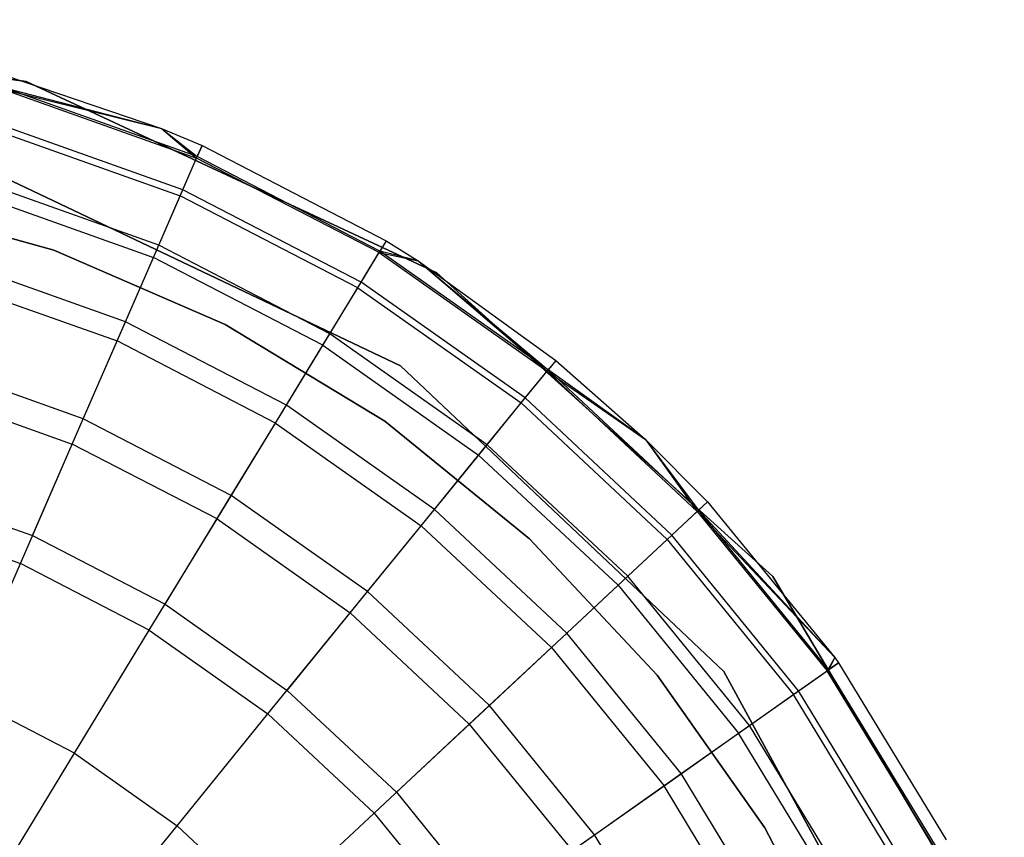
# Model space of a CAD drawing. Extents: x -28.1 to 0, y 0 to 28.1.
# Tile 138 of 215: x -0.355 to -0.036, y 14.302 to 14.566. Entities that reach past the tile are written whole.
import ezdxf

# ---------------------------------------------------------------- set-up
doc = ezdxf.new("R2010")
doc.units = 0
doc.header["$MEASUREMENT"] = 0
doc.layers.get('0').update_dxf_attribs({"color": 13, "linetype": 'CONTINUOUS'})

# ---------------------------------------------------------------- blocks, each defined once
blk = doc.blocks.new('ORTO_VIII_Z_ZAROWKA_OKAPO0')
at = {"color": 0}
for p, q in [((28.05751, 14.80782, 10.00781), (27.91218, 14.82784, 10.00781)), ((27.91218, 14.82784, 3.3149), (28.05751, 14.80782, 3.3149)), ((28.05751, 14.80782, 10.00781), (27.91218, 14.82784, 10.00781)), ((27.91218, 14.82784, 3.3149), (28.05751, 14.80782, 3.3149)), ((28.05121, 14.80963, 10.40345), (28.10134, 14.79263, 10.40345)), ((28.05121, 14.80963, 11.98237), (28.10134, 14.79263, 11.98237)), ((28.05121, 14.80963, 10.40345), (28.10134, 14.79263, 10.40345)), ((28.05121, 14.80963, 11.98237), (28.10134, 14.79263, 11.98237)), ((28.19047, 14.74586, 10.00781), (28.05751, 14.80782, 10.00781)), ((28.05751, 14.80782, 3.3149), (28.19047, 14.74586, 3.3149)), ((28.05751, 14.80782, 10.00781), (28.05751, 14.80782, 3.3149)), ((28.19047, 14.74586, 10.00781), (28.05751, 14.80782, 10.00781)), ((28.05751, 14.80782, 3.3149), (28.19047, 14.74586, 3.3149)), ((28.05751, 14.80782, 10.00781), (28.05751, 14.80782, 3.3149)), ((28.05, 14.80531, 12.03365), (28.10134, 14.79263, 11.98237)), ((28.05, 14.80531, 12.03365), (28.10134, 14.79263, 11.98237)), ((28.05, 14.80531, 12.03365), (28.11271, 14.78302, 12.03365)), ((28.05, 14.80531, 12.03365), (28.11271, 14.78302, 12.03365)), ((28.11293, 14.78353, 10.32419), (28.05014, 14.80584, 10.32419)), ((28.05014, 14.80584, 10.32419), (28.10134, 14.79263, 10.40345)), ((28.05014, 14.80584, 10.32419), (28.10134, 14.79263, 10.40345)), ((28.11293, 14.78353, 10.32419), (28.05014, 14.80584, 10.32419)), ((28.10823, 14.77272, 10.24572), (28.04697, 14.7945, 10.24572)), ((28.10823, 14.77272, 10.24572), (28.04697, 14.7945, 10.24572)), ((28.0464, 14.79249, 12.08336), (28.1074, 14.77081, 12.08336)), ((28.0464, 14.79249, 12.08336), (28.1074, 14.77081, 12.08336)), ((28.10134, 14.79263, 10.40345), (28.11293, 14.78353, 10.32419)), ((28.10134, 14.79263, 10.40345), (28.1145, 14.78714, 10.40345)), ((28.10134, 14.79263, 10.40345), (28.11293, 14.78353, 10.32419)), ((28.10134, 14.79263, 11.98237), (28.10134, 14.79263, 10.40345)), ((28.10134, 14.79263, 11.98237), (28.10134, 14.79263, 10.40345)), ((28.10134, 14.79263, 11.98237), (28.1145, 14.78714, 11.98237)), ((28.10134, 14.79263, 10.40345), (28.1145, 14.78714, 10.40345)), ((28.10134, 14.79263, 11.98237), (28.1145, 14.78714, 11.98237)), ((28.10134, 14.79263, 11.98237), (28.11271, 14.78302, 12.03365)), ((28.10134, 14.79263, 11.98237), (28.11271, 14.78302, 12.03365)), ((28.11271, 14.78302, 12.03365), (28.1145, 14.78714, 11.98237)), ((28.11271, 14.78302, 12.03365), (28.1145, 14.78714, 11.98237)), ((28.1145, 14.78714, 10.40345), (28.11293, 14.78353, 10.32419)), ((28.1145, 14.78714, 10.40345), (28.11293, 14.78353, 10.32419)), ((28.1145, 14.78714, 10.40345), (28.17413, 14.75624, 10.40345)), ((28.1145, 14.78714, 11.98237), (28.1145, 14.78714, 10.40345)), ((28.1145, 14.78714, 11.98237), (28.1145, 14.78714, 10.40345)), ((28.1145, 14.78714, 11.98237), (28.17413, 14.75624, 11.98237)), ((28.1145, 14.78714, 10.40345), (28.17413, 14.75624, 10.40345)), ((28.1145, 14.78714, 11.98237), (28.17413, 14.75624, 11.98237)), ((28.1074, 14.77081, 12.08336), (28.11271, 14.78302, 12.03365)), ((28.1074, 14.77081, 12.08336), (28.11271, 14.78302, 12.03365)), ((28.10823, 14.77272, 10.24572), (28.11293, 14.78353, 10.32419)), ((28.10823, 14.77272, 10.24572), (28.11293, 14.78353, 10.32419)), ((28.1718, 14.75241, 12.03365), (28.11271, 14.78302, 12.03365)), ((28.1718, 14.75241, 12.03365), (28.11271, 14.78302, 12.03365)), ((28.17209, 14.75287, 10.32419), (28.11293, 14.78353, 10.32419)), ((28.17209, 14.75287, 10.32419), (28.11293, 14.78353, 10.32419)), ((28.10046, 14.75483, 10.16879), (28.0417, 14.77571, 10.16879)), ((28.10046, 14.75483, 10.16879), (28.0417, 14.77571, 10.16879)), ((28.04861, 14.77761, 10.00781), (28.17878, 14.71576, 10.00781)), ((28.17878, 14.71576, 3.3149), (28.04861, 14.77761, 3.3149)), ((28.17878, 14.71576, 3.3149), (28.04861, 14.77761, 3.3149)), ((28.04861, 14.77761, 10.00781), (28.17878, 14.71576, 10.00781)), ((28.10046, 14.75483, 10.16879), (28.10823, 14.77272, 10.24572)), ((28.10046, 14.75483, 10.16879), (28.10823, 14.77272, 10.24572)), ((28.16597, 14.74281, 10.24572), (28.10823, 14.77272, 10.24572)), ((28.16597, 14.74281, 10.24572), (28.10823, 14.77272, 10.24572)), ((28.06649, 14.75319, 3.47238), (28.00827, 14.76946, 3.47238)), ((28.00827, 14.76946, 3.43301), (28.06649, 14.75319, 3.43301)), ((28.06649, 14.75319, 3.47238), (28.00827, 14.76946, 3.47238)), ((28.00827, 14.76946, 3.43301), (28.06649, 14.75319, 3.43301)), ((28.04053, 14.77154, 12.13001), (28.09874, 14.75086, 12.13001)), ((28.04053, 14.77154, 12.13001), (28.09874, 14.75086, 12.13001)), ((28.09874, 14.75086, 12.13001), (28.1074, 14.77081, 12.08336)), ((28.09874, 14.75086, 12.13001), (28.1074, 14.77081, 12.08336)), ((28.16488, 14.74102, 12.08336), (28.1074, 14.77081, 12.08336)), ((28.16488, 14.74102, 12.08336), (28.1074, 14.77081, 12.08336)), ((28.17413, 14.75624, 11.98237), (28.1718, 14.75241, 12.03365)), ((28.17413, 14.75624, 11.98237), (28.1718, 14.75241, 12.03365)), ((28.17413, 14.75624, 10.40345), (28.17209, 14.75287, 10.32419)), ((28.17413, 14.75624, 10.40345), (28.17209, 14.75287, 10.32419)), ((28.17413, 14.75624, 10.40345), (28.1845, 14.74976, 10.40345)), ((28.17413, 14.75624, 11.98237), (28.17413, 14.75624, 10.40345)), ((28.17413, 14.75624, 11.98237), (28.17413, 14.75624, 10.40345)), ((28.17413, 14.75624, 11.98237), (28.1845, 14.74976, 11.98237)), ((28.17413, 14.75624, 10.40345), (28.1845, 14.74976, 10.40345)), ((28.17413, 14.75624, 11.98237), (28.1845, 14.74976, 11.98237)), ((28.12196, 14.72914, 3.47238), (28.06649, 14.75319, 3.47238)), ((28.06649, 14.75319, 3.43301), (28.12196, 14.72914, 3.43301)), ((28.06649, 14.75319, 3.47238), (28.06649, 14.75319, 3.43301)), ((28.12196, 14.72914, 3.47238), (28.06649, 14.75319, 3.47238)), ((28.06649, 14.75319, 3.43301), (28.12196, 14.72914, 3.43301)), ((28.06649, 14.75319, 3.47238), (28.06649, 14.75319, 3.43301)), ((28.08969, 14.73003, 10.09418), (28.10046, 14.75483, 10.16879)), ((28.08969, 14.73003, 10.09418), (28.10046, 14.75483, 10.16879)), ((28.15583, 14.72614, 10.16879), (28.10046, 14.75483, 10.16879)), ((28.15583, 14.72614, 10.16879), (28.10046, 14.75483, 10.16879)), ((28.16597, 14.74281, 10.24572), (28.17209, 14.75287, 10.32419)), ((28.16597, 14.74281, 10.24572), (28.17209, 14.75287, 10.32419)), ((28.1845, 14.74976, 10.40345), (28.17209, 14.75287, 10.32419)), ((28.1845, 14.74976, 10.40345), (28.17209, 14.75287, 10.32419)), ((28.22652, 14.71445, 10.32419), (28.17209, 14.75287, 10.32419)), ((28.22652, 14.71445, 10.32419), (28.17209, 14.75287, 10.32419)), ((28.08969, 14.73003, 10.09418), (28.03441, 14.74968, 10.09418)), ((28.08969, 14.73003, 10.09418), (28.03441, 14.74968, 10.09418)), ((28.08698, 14.72378, 12.17217), (28.09874, 14.75086, 12.13001)), ((28.08698, 14.72378, 12.17217), (28.09874, 14.75086, 12.13001)), ((28.15358, 14.72244, 12.13001), (28.09874, 14.75086, 12.13001)), ((28.15358, 14.72244, 12.13001), (28.09874, 14.75086, 12.13001)), ((28.16488, 14.74102, 12.08336), (28.1718, 14.75241, 12.03365)), ((28.16488, 14.74102, 12.08336), (28.1718, 14.75241, 12.03365)), ((28.1718, 14.75241, 12.03365), (28.1845, 14.74976, 11.98237)), ((28.1718, 14.75241, 12.03365), (28.1845, 14.74976, 11.98237)), ((28.1718, 14.75241, 12.03365), (28.22618, 14.71402, 12.03365)), ((28.1718, 14.75241, 12.03365), (28.22618, 14.71402, 12.03365)), ((28.1845, 14.74976, 10.40345), (28.22652, 14.71445, 10.32419)), ((28.1845, 14.74976, 10.40345), (28.22901, 14.7175, 10.40345)), ((28.1845, 14.74976, 10.40345), (28.22652, 14.71445, 10.32419)), ((28.1845, 14.74976, 11.98237), (28.1845, 14.74976, 10.40345)), ((28.1845, 14.74976, 11.98237), (28.1845, 14.74976, 10.40345)), ((28.1845, 14.74976, 11.98237), (28.22901, 14.7175, 11.98237)), ((28.1845, 14.74976, 10.40345), (28.22901, 14.7175, 10.40345)), ((28.1845, 14.74976, 11.98237), (28.22901, 14.7175, 11.98237)), ((28.1845, 14.74976, 11.98237), (28.22618, 14.71402, 12.03365)), ((28.1845, 14.74976, 11.98237), (28.22618, 14.71402, 12.03365)), ((28.29926, 14.64745, 10.00781), (28.19047, 14.74586, 10.00781)), ((28.19047, 14.74586, 3.3149), (28.29926, 14.64745, 3.3149)), ((28.19047, 14.74586, 10.00781), (28.19047, 14.74586, 3.3149)), ((28.29926, 14.64745, 10.00781), (28.19047, 14.74586, 10.00781)), ((28.19047, 14.74586, 3.3149), (28.29926, 14.64745, 3.3149)), ((28.19047, 14.74586, 10.00781), (28.19047, 14.74586, 3.3149)), ((28.03257, 14.74311, 12.17217), (28.08698, 14.72378, 12.17217)), ((28.03257, 14.74311, 12.17217), (28.08698, 14.72378, 12.17217)), ((28.15358, 14.72244, 12.13001), (28.16488, 14.74102, 12.08336)), ((28.15358, 14.72244, 12.13001), (28.16488, 14.74102, 12.08336)), ((28.15583, 14.72614, 10.16879), (28.16597, 14.74281, 10.24572)), ((28.15583, 14.72614, 10.16879), (28.16597, 14.74281, 10.24572)), ((28.16488, 14.74102, 12.08336), (28.21777, 14.70369, 12.08336)), ((28.16488, 14.74102, 12.08336), (28.21777, 14.70369, 12.08336)), ((28.21909, 14.70531, 10.24572), (28.16597, 14.74281, 10.24572)), ((28.21909, 14.70531, 10.24572), (28.16597, 14.74281, 10.24572)), ((28.07603, 14.69857, 10.02262), (28.08969, 14.73003, 10.09418)), ((28.07603, 14.69857, 10.02262), (28.08969, 14.73003, 10.09418)), ((28.14178, 14.70304, 10.09418), (28.08969, 14.73003, 10.09418)), ((28.14178, 14.70304, 10.09418), (28.08969, 14.73003, 10.09418)), ((28.17362, 14.69776, 3.47238), (28.12196, 14.72914, 3.47238)), ((28.12196, 14.72914, 3.43301), (28.17362, 14.69776, 3.43301)), ((28.12196, 14.72914, 3.47238), (28.12196, 14.72914, 3.43301)), ((28.17362, 14.69776, 3.47238), (28.12196, 14.72914, 3.47238)), ((28.12196, 14.72914, 3.43301), (28.17362, 14.69776, 3.43301)), ((28.12196, 14.72914, 3.47238), (28.12196, 14.72914, 3.43301)), ((28.14178, 14.70304, 10.09418), (28.15583, 14.72614, 10.16879)), ((28.14178, 14.70304, 10.09418), (28.15583, 14.72614, 10.16879)), ((28.20678, 14.69018, 10.16879), (28.15583, 14.72614, 10.16879)), ((28.20678, 14.69018, 10.16879), (28.15583, 14.72614, 10.16879)), ((28.07247, 14.6904, 12.20857), (28.08698, 14.72378, 12.17217)), ((28.07247, 14.6904, 12.20857), (28.08698, 14.72378, 12.17217)), ((28.13824, 14.69721, 12.17217), (28.08698, 14.72378, 12.17217)), ((28.13824, 14.69721, 12.17217), (28.08698, 14.72378, 12.17217)), ((28.13824, 14.69721, 12.17217), (28.15358, 14.72244, 12.13001)), ((28.13824, 14.69721, 12.17217), (28.15358, 14.72244, 12.13001)), ((28.15358, 14.72244, 12.13001), (28.20404, 14.68682, 12.13001)), ((28.15358, 14.72244, 12.13001), (28.20404, 14.68682, 12.13001)), ((28.07603, 14.69857, 10.02262), (28.02515, 14.71665, 10.02262)), ((28.07603, 14.69857, 10.02262), (28.02515, 14.71665, 10.02262)), ((28.17878, 14.71576, 10.00781), (28.28346, 14.61671, 10.00781)), ((28.28346, 14.61671, 3.3149), (28.17878, 14.71576, 3.3149)), ((28.17878, 14.71576, 3.3149), (28.17878, 14.71576, 10.00781)), ((28.17878, 14.71576, 3.3149), (28.17878, 14.71576, 10.00781)), ((28.28346, 14.61671, 3.3149), (28.17878, 14.71576, 3.3149)), ((28.17878, 14.71576, 10.00781), (28.28346, 14.61671, 10.00781)), ((28.21909, 14.70531, 10.24572), (28.22652, 14.71445, 10.32419)), ((28.21909, 14.70531, 10.24572), (28.22652, 14.71445, 10.32419)), ((28.22901, 14.7175, 11.98237), (28.22618, 14.71402, 12.03365)), ((28.22901, 14.7175, 11.98237), (28.22618, 14.71402, 12.03365)), ((28.22901, 14.7175, 10.40345), (28.22652, 14.71445, 10.32419)), ((28.22901, 14.7175, 10.40345), (28.22652, 14.71445, 10.32419)), ((28.25804, 14.69192, 10.40345), (28.22652, 14.71445, 10.32419)), ((28.25804, 14.69192, 10.40345), (28.22652, 14.71445, 10.32419)), ((28.27522, 14.66897, 10.32419), (28.22652, 14.71445, 10.32419)), ((28.27522, 14.66897, 10.32419), (28.22652, 14.71445, 10.32419)), ((28.22901, 14.7175, 10.40345), (28.25804, 14.69192, 10.40345)), ((28.22901, 14.7175, 11.98237), (28.22901, 14.7175, 10.40345)), ((28.22901, 14.7175, 11.98237), (28.22901, 14.7175, 10.40345)), ((28.22901, 14.7175, 11.98237), (28.25804, 14.69192, 11.98237)), ((28.22901, 14.7175, 10.40345), (28.25804, 14.69192, 10.40345)), ((28.22901, 14.7175, 11.98237), (28.25804, 14.69192, 11.98237)), ((28.21777, 14.70369, 12.08336), (28.22618, 14.71402, 12.03365)), ((28.21777, 14.70369, 12.08336), (28.22618, 14.71402, 12.03365)), ((28.22618, 14.71402, 12.03365), (28.25804, 14.69192, 11.98237)), ((28.22618, 14.71402, 12.03365), (28.25804, 14.69192, 11.98237)), ((28.22618, 14.71402, 12.03365), (28.27482, 14.6686, 12.03365)), ((28.22618, 14.71402, 12.03365), (28.27482, 14.6686, 12.03365)), ((28.02275, 14.70807, 12.20857), (28.07247, 14.6904, 12.20857)), ((28.02275, 14.70807, 12.20857), (28.07247, 14.6904, 12.20857)), ((28.20678, 14.69018, 10.16879), (28.21909, 14.70531, 10.24572)), ((28.20678, 14.69018, 10.16879), (28.21909, 14.70531, 10.24572)), ((28.26661, 14.66093, 10.24572), (28.21909, 14.70531, 10.24572)), ((28.26661, 14.66093, 10.24572), (28.21909, 14.70531, 10.24572)), ((28.12396, 14.67373, 10.02262), (28.14178, 14.70304, 10.09418)), ((28.12396, 14.67373, 10.02262), (28.14178, 14.70304, 10.09418)), ((28.18971, 14.66921, 10.09418), (28.14178, 14.70304, 10.09418)), ((28.18971, 14.66921, 10.09418), (28.14178, 14.70304, 10.09418)), ((28.20404, 14.68682, 12.13001), (28.21777, 14.70369, 12.08336)), ((28.20404, 14.68682, 12.13001), (28.21777, 14.70369, 12.08336)), ((28.21777, 14.70369, 12.08336), (28.26508, 14.6595, 12.08336)), ((28.21777, 14.70369, 12.08336), (28.26508, 14.6595, 12.08336)), ((28.0596, 14.66075, 9.95481), (28.07603, 14.69857, 10.02262)), ((28.0596, 14.66075, 9.95481), (28.07603, 14.69857, 10.02262)), ((28.12396, 14.67373, 10.02262), (28.07603, 14.69857, 10.02262)), ((28.12396, 14.67373, 10.02262), (28.07603, 14.69857, 10.02262)), ((28.11933, 14.66612, 12.20857), (28.13824, 14.69721, 12.17217)), ((28.11933, 14.66612, 12.20857), (28.13824, 14.69721, 12.17217)), ((28.13824, 14.69721, 12.17217), (28.18541, 14.66392, 12.17217)), ((28.13824, 14.69721, 12.17217), (28.18541, 14.66392, 12.17217)), ((28.22054, 14.65964, 3.47238), (28.17362, 14.69776, 3.47238)), ((28.17362, 14.69776, 3.43301), (28.22054, 14.65964, 3.43301)), ((28.17362, 14.69776, 3.47238), (28.17362, 14.69776, 3.43301)), ((28.22054, 14.65964, 3.47238), (28.17362, 14.69776, 3.47238)), ((28.17362, 14.69776, 3.43301), (28.22054, 14.65964, 3.43301)), ((28.17362, 14.69776, 3.47238), (28.17362, 14.69776, 3.43301)), ((28.05568, 14.65172, 12.23809), (28.07247, 14.6904, 12.20857)), ((28.05568, 14.65172, 12.23809), (28.07247, 14.6904, 12.20857)), ((28.11933, 14.66612, 12.20857), (28.07247, 14.6904, 12.20857)), ((28.11933, 14.66612, 12.20857), (28.07247, 14.6904, 12.20857)), ((28.18971, 14.66921, 10.09418), (28.20678, 14.69018, 10.16879)), ((28.18971, 14.66921, 10.09418), (28.20678, 14.69018, 10.16879)), ((28.25235, 14.64762, 10.16879), (28.20678, 14.69018, 10.16879)), ((28.25235, 14.64762, 10.16879), (28.20678, 14.69018, 10.16879)), ((28.25804, 14.69192, 10.40345), (28.27522, 14.66897, 10.32419)), ((28.25804, 14.69192, 10.40345), (28.2781, 14.67166, 10.40345)), ((28.25804, 14.69192, 10.40345), (28.27522, 14.66897, 10.32419)), ((28.25804, 14.69192, 11.98237), (28.25804, 14.69192, 10.40345)), ((28.25804, 14.69192, 11.98237), (28.25804, 14.69192, 10.40345)), ((28.25804, 14.69192, 11.98237), (28.2781, 14.67166, 11.98237)), ((28.25804, 14.69192, 10.40345), (28.2781, 14.67166, 10.40345)), ((28.25804, 14.69192, 11.98237), (28.2781, 14.67166, 11.98237)), ((28.25804, 14.69192, 11.98237), (28.27482, 14.6686, 12.03365)), ((28.25804, 14.69192, 11.98237), (28.27482, 14.6686, 12.03365)), ((28.18541, 14.66392, 12.17217), (28.20404, 14.68682, 12.13001)), ((28.18541, 14.66392, 12.17217), (28.20404, 14.68682, 12.13001)), ((28.20404, 14.68682, 12.13001), (28.24918, 14.64466, 12.13001)), ((28.20404, 14.68682, 12.13001), (28.24918, 14.64466, 12.13001)), ((28.01403, 14.67695, 9.95481), (28.0596, 14.66075, 9.95481)), ((28.01403, 14.67695, 9.95481), (28.0596, 14.66075, 9.95481)), ((28.10254, 14.6385, 9.95481), (28.12396, 14.67373, 10.02262)), ((28.10254, 14.6385, 9.95481), (28.12396, 14.67373, 10.02262)), ((28.16807, 14.6426, 10.02262), (28.12396, 14.67373, 10.02262)), ((28.16807, 14.6426, 10.02262), (28.12396, 14.67373, 10.02262)), ((28.2781, 14.67166, 11.98237), (28.27482, 14.6686, 12.03365)), ((28.2781, 14.67166, 11.98237), (28.27482, 14.6686, 12.03365)), ((28.2781, 14.67166, 10.40345), (28.27522, 14.66897, 10.32419)), ((28.2781, 14.67166, 10.40345), (28.27522, 14.66897, 10.32419)), ((28.2781, 14.67166, 10.40345), (28.31931, 14.62122, 10.40345)), ((28.2781, 14.67166, 11.98237), (28.2781, 14.67166, 10.40345)), ((28.2781, 14.67166, 11.98237), (28.2781, 14.67166, 10.40345)), ((28.2781, 14.67166, 11.98237), (28.31931, 14.62122, 11.98237)), ((28.2781, 14.67166, 10.40345), (28.31931, 14.62122, 10.40345)), ((28.2781, 14.67166, 11.98237), (28.31931, 14.62122, 11.98237)), ((28.01138, 14.66747, 12.23809), (28.05568, 14.65172, 12.23809)), ((28.01138, 14.66747, 12.23809), (28.05568, 14.65172, 12.23809)), ((28.16807, 14.6426, 10.02262), (28.18971, 14.66921, 10.09418)), ((28.16807, 14.6426, 10.02262), (28.18971, 14.66921, 10.09418)), ((28.23259, 14.62916, 10.09418), (28.18971, 14.66921, 10.09418)), ((28.23259, 14.62916, 10.09418), (28.18971, 14.66921, 10.09418)), ((28.26508, 14.6595, 12.08336), (28.27482, 14.6686, 12.03365)), ((28.26508, 14.6595, 12.08336), (28.27482, 14.6686, 12.03365)), ((28.26661, 14.66093, 10.24572), (28.27522, 14.66897, 10.32419)), ((28.26661, 14.66093, 10.24572), (28.27522, 14.66897, 10.32419)), ((28.27482, 14.6686, 12.03365), (28.31931, 14.62122, 11.98237)), ((28.27482, 14.6686, 12.03365), (28.31931, 14.62122, 11.98237)), ((28.27482, 14.6686, 12.03365), (28.31682, 14.61697, 12.03365)), ((28.27482, 14.6686, 12.03365), (28.31682, 14.61697, 12.03365)), ((28.31931, 14.62122, 10.40345), (28.27522, 14.66897, 10.32419)), ((28.31931, 14.62122, 10.40345), (28.27522, 14.66897, 10.32419)), ((28.31727, 14.61728, 10.32419), (28.27522, 14.66897, 10.32419)), ((28.31727, 14.61728, 10.32419), (28.27522, 14.66897, 10.32419)), ((28.09742, 14.63009, 12.23809), (28.11933, 14.66612, 12.20857)), ((28.09742, 14.63009, 12.23809), (28.11933, 14.66612, 12.20857)), ((28.11933, 14.66612, 12.20857), (28.16244, 14.63568, 12.20857)), ((28.11933, 14.66612, 12.20857), (28.16244, 14.63568, 12.20857)), ((28.16244, 14.63568, 12.20857), (28.18541, 14.66392, 12.17217)), ((28.16244, 14.63568, 12.20857), (28.18541, 14.66392, 12.17217)), ((28.18541, 14.66392, 12.17217), (28.22761, 14.62451, 12.17217)), ((28.18541, 14.66392, 12.17217), (28.22761, 14.62451, 12.17217)), ((28.0596, 14.66075, 9.95481), (28.10254, 14.6385, 9.95481)), ((28.0596, 14.66075, 9.95481), (28.10254, 14.6385, 9.95481)), ((28.25235, 14.64762, 10.16879), (28.26661, 14.66093, 10.24572)), ((28.25235, 14.64762, 10.16879), (28.26661, 14.66093, 10.24572)), ((28.30764, 14.61049, 10.24572), (28.26661, 14.66093, 10.24572)), ((28.30764, 14.61049, 10.24572), (28.26661, 14.66093, 10.24572)), ((28.26183, 14.61549, 3.47238), (28.22054, 14.65964, 3.47238)), ((28.22054, 14.65964, 3.43301), (28.26183, 14.61549, 3.43301)), ((28.22054, 14.65964, 3.47238), (28.22054, 14.65964, 3.43301)), ((28.26183, 14.61549, 3.47238), (28.22054, 14.65964, 3.47238)), ((28.22054, 14.65964, 3.43301), (28.26183, 14.61549, 3.43301)), ((28.22054, 14.65964, 3.47238), (28.22054, 14.65964, 3.43301)), ((28.24918, 14.64466, 12.13001), (28.26508, 14.6595, 12.08336)), ((28.24918, 14.64466, 12.13001), (28.26508, 14.6595, 12.08336)), ((28.26508, 14.6595, 12.08336), (28.30594, 14.60929, 12.08336)), ((28.26508, 14.6595, 12.08336), (28.30594, 14.60929, 12.08336)), ((28.03709, 14.60894, 12.25984), (28.05568, 14.65172, 12.23809)), ((28.03709, 14.60894, 12.25984), (28.05568, 14.65172, 12.23809)), ((28.09742, 14.63009, 12.23809), (28.05568, 14.65172, 12.23809)), ((28.09742, 14.63009, 12.23809), (28.05568, 14.65172, 12.23809)), ((28.23259, 14.62916, 10.09418), (28.25235, 14.64762, 10.16879)), ((28.23259, 14.62916, 10.09418), (28.25235, 14.64762, 10.16879)), ((28.29171, 14.59924, 10.16879), (28.25235, 14.64762, 10.16879)), ((28.29171, 14.59924, 10.16879), (28.25235, 14.64762, 10.16879)), ((28.22761, 14.62451, 12.17217), (28.24918, 14.64466, 12.13001)), ((28.22761, 14.62451, 12.17217), (28.24918, 14.64466, 12.13001)), ((28.24918, 14.64466, 12.13001), (28.28817, 14.59674, 12.13001)), ((28.24918, 14.64466, 12.13001), (28.28817, 14.59674, 12.13001)), ((28.37422, 14.52135, 10.00781), (28.29926, 14.64745, 10.00781)), ((28.29926, 14.64745, 3.3149), (28.37422, 14.52135, 3.3149)), ((28.29926, 14.64745, 10.00781), (28.29926, 14.64745, 3.3149)), ((28.37422, 14.52135, 10.00781), (28.29926, 14.64745, 10.00781)), ((28.29926, 14.64745, 3.3149), (28.37422, 14.52135, 3.3149)), ((28.29926, 14.64745, 10.00781), (28.29926, 14.64745, 3.3149)), ((28.14205, 14.61061, 9.95481), (28.16807, 14.6426, 10.02262)), ((28.14205, 14.61061, 9.95481), (28.16807, 14.6426, 10.02262)), ((28.20752, 14.60575, 10.02262), (28.16807, 14.6426, 10.02262)), ((28.20752, 14.60575, 10.02262), (28.16807, 14.6426, 10.02262)), ((28.10254, 14.6385, 9.95481), (28.14205, 14.61061, 9.95481)), ((28.10254, 14.6385, 9.95481), (28.14205, 14.61061, 9.95481)), ((28.13583, 14.60298, 12.23809), (28.16244, 14.63568, 12.20857)), ((28.13583, 14.60298, 12.23809), (28.16244, 14.63568, 12.20857)), ((28.16244, 14.63568, 12.20857), (28.20101, 14.59966, 12.20857)), ((28.16244, 14.63568, 12.20857), (28.20101, 14.59966, 12.20857)), ((28.07319, 14.59024, 12.25984), (28.09742, 14.63009, 12.23809)), ((28.07319, 14.59024, 12.25984), (28.09742, 14.63009, 12.23809)), ((28.09742, 14.63009, 12.23809), (28.13583, 14.60298, 12.23809)), ((28.09742, 14.63009, 12.23809), (28.13583, 14.60298, 12.23809)), ((28.20752, 14.60575, 10.02262), (28.23259, 14.62916, 10.09418)), ((28.20752, 14.60575, 10.02262), (28.23259, 14.62916, 10.09418)), ((28.26962, 14.58365, 10.09418), (28.23259, 14.62916, 10.09418)), ((28.26962, 14.58365, 10.09418), (28.23259, 14.62916, 10.09418)), ((28.20101, 14.59966, 12.20857), (28.22761, 14.62451, 12.17217)), ((28.20101, 14.59966, 12.20857), (28.22761, 14.62451, 12.17217)), ((28.22761, 14.62451, 12.17217), (28.26405, 14.57972, 12.17217)), ((28.22761, 14.62451, 12.17217), (28.26405, 14.57972, 12.17217)), ((28.31931, 14.62122, 11.98237), (28.31682, 14.61697, 12.03365)), ((28.31931, 14.62122, 11.98237), (28.31682, 14.61697, 12.03365)), ((28.31682, 14.61697, 12.03365), (28.32049, 14.61956, 11.98237)), ((28.31682, 14.61697, 12.03365), (28.32049, 14.61956, 11.98237)), ((28.31931, 14.62122, 10.40345), (28.31727, 14.61728, 10.32419)), ((28.31931, 14.62122, 10.40345), (28.31727, 14.61728, 10.32419)), ((28.32049, 14.61956, 10.40345), (28.31727, 14.61728, 10.32419)), ((28.32049, 14.61956, 10.40345), (28.31727, 14.61728, 10.32419)), ((28.31931, 14.62122, 10.40345), (28.32049, 14.61956, 10.40345)), ((28.31931, 14.62122, 11.98237), (28.31931, 14.62122, 10.40345)), ((28.31931, 14.62122, 11.98237), (28.31931, 14.62122, 10.40345)), ((28.31931, 14.62122, 11.98237), (28.32049, 14.61956, 11.98237)), ((28.31931, 14.62122, 10.40345), (28.32049, 14.61956, 10.40345)), ((28.31931, 14.62122, 11.98237), (28.32049, 14.61956, 11.98237)), ((28.32049, 14.61956, 10.40345), (28.35538, 14.56217, 10.40345)), ((28.32049, 14.61956, 11.98237), (28.32049, 14.61956, 10.40345)), ((28.32049, 14.61956, 11.98237), (28.32049, 14.61956, 10.40345)), ((28.32049, 14.61956, 11.98237), (28.35538, 14.56217, 11.98237)), ((28.32049, 14.61956, 10.40345), (28.35538, 14.56217, 10.40345)), ((28.32049, 14.61956, 11.98237), (28.35538, 14.56217, 11.98237)), ((28.28346, 14.61671, 10.00781), (28.35241, 14.49016, 10.00781)), ((28.35241, 14.49016, 3.3149), (28.28346, 14.61671, 3.3149)), ((28.28346, 14.61671, 3.3149), (28.28346, 14.61671, 10.00781)), ((28.28346, 14.61671, 3.3149), (28.28346, 14.61671, 10.00781)), ((28.35241, 14.49016, 3.3149), (28.28346, 14.61671, 3.3149)), ((28.28346, 14.61671, 10.00781), (28.35241, 14.49016, 10.00781)), ((28.30594, 14.60929, 12.08336), (28.31682, 14.61697, 12.03365)), ((28.30594, 14.60929, 12.08336), (28.31682, 14.61697, 12.03365)), ((28.30764, 14.61049, 10.24572), (28.31727, 14.61728, 10.32419)), ((28.30764, 14.61049, 10.24572), (28.31727, 14.61728, 10.32419)), ((28.3514, 14.5601, 12.03365), (28.31682, 14.61697, 12.03365)), ((28.3514, 14.5601, 12.03365), (28.31682, 14.61697, 12.03365)), ((28.35189, 14.56035, 10.32419), (28.31727, 14.61728, 10.32419)), ((28.35189, 14.56035, 10.32419), (28.31727, 14.61728, 10.32419)), ((28.29672, 14.56612, 3.47238), (28.26183, 14.61549, 3.47238)), ((28.26183, 14.61549, 3.43301), (28.29672, 14.56612, 3.43301)), ((28.26183, 14.61549, 3.47238), (28.26183, 14.61549, 3.43301)), ((28.29672, 14.56612, 3.47238), (28.26183, 14.61549, 3.47238)), ((28.26183, 14.61549, 3.43301), (28.29672, 14.56612, 3.43301)), ((28.26183, 14.61549, 3.47238), (28.26183, 14.61549, 3.43301)), ((28.14205, 14.61061, 9.95481), (28.17739, 14.57761, 9.95481)), ((28.14205, 14.61061, 9.95481), (28.17739, 14.57761, 9.95481)), ((28.28817, 14.59674, 12.13001), (28.30594, 14.60929, 12.08336)), ((28.28817, 14.59674, 12.13001), (28.30594, 14.60929, 12.08336)), ((28.29171, 14.59924, 10.16879), (28.30764, 14.61049, 10.24572)), ((28.29171, 14.59924, 10.16879), (28.30764, 14.61049, 10.24572)), ((28.33957, 14.55397, 12.08336), (28.30594, 14.60929, 12.08336)), ((28.33957, 14.55397, 12.08336), (28.30594, 14.60929, 12.08336)), ((28.34143, 14.55493, 10.24572), (28.30764, 14.61049, 10.24572)), ((28.34143, 14.55493, 10.24572), (28.30764, 14.61049, 10.24572)), ((28.07319, 14.59024, 12.25984), (28.03709, 14.60894, 12.25984)), ((28.07319, 14.59024, 12.25984), (28.03709, 14.60894, 12.25984)), ((28.1064, 14.56679, 12.25984), (28.13583, 14.60298, 12.23809)), ((28.1064, 14.56679, 12.25984), (28.13583, 14.60298, 12.23809)), ((28.13583, 14.60298, 12.23809), (28.1702, 14.57089, 12.23809)), ((28.13583, 14.60298, 12.23809), (28.1702, 14.57089, 12.23809)), ((28.17739, 14.57761, 9.95481), (28.20752, 14.60575, 10.02262)), ((28.17739, 14.57761, 9.95481), (28.20752, 14.60575, 10.02262)), ((28.24159, 14.56387, 10.02262), (28.20752, 14.60575, 10.02262)), ((28.24159, 14.56387, 10.02262), (28.20752, 14.60575, 10.02262)), ((28.1702, 14.57089, 12.23809), (28.20101, 14.59966, 12.20857)), ((28.1702, 14.57089, 12.23809), (28.20101, 14.59966, 12.20857)), ((28.20101, 14.59966, 12.20857), (28.23432, 14.55873, 12.20857)), ((28.20101, 14.59966, 12.20857), (28.23432, 14.55873, 12.20857)), ((28.26405, 14.57972, 12.17217), (28.28817, 14.59674, 12.13001)), ((28.26405, 14.57972, 12.17217), (28.28817, 14.59674, 12.13001)), ((28.26962, 14.58365, 10.09418), (28.29171, 14.59924, 10.16879)), ((28.26962, 14.58365, 10.09418), (28.29171, 14.59924, 10.16879)), ((28.32026, 14.54397, 12.13001), (28.28817, 14.59674, 12.13001)), ((28.32026, 14.54397, 12.13001), (28.28817, 14.59674, 12.13001)), ((28.32411, 14.54596, 10.16879), (28.29171, 14.59924, 10.16879)), ((28.32411, 14.54596, 10.16879), (28.29171, 14.59924, 10.16879)), ((28.04736, 14.54776, 12.27316), (28.07319, 14.59024, 12.25984)), ((28.04736, 14.54776, 12.27316), (28.07319, 14.59024, 12.25984)), ((28.07319, 14.59024, 12.25984), (28.1064, 14.56679, 12.25984)), ((28.07319, 14.59024, 12.25984), (28.1064, 14.56679, 12.25984)), ((28.24159, 14.56387, 10.02262), (28.26962, 14.58365, 10.09418)), ((28.24159, 14.56387, 10.02262), (28.26962, 14.58365, 10.09418)), ((28.3001, 14.53352, 10.09418), (28.26962, 14.58365, 10.09418)), ((28.3001, 14.53352, 10.09418), (28.26962, 14.58365, 10.09418)), ((28.17739, 14.57761, 9.95481), (28.20791, 14.54009, 9.95481)), ((28.17739, 14.57761, 9.95481), (28.20791, 14.54009, 9.95481)), ((28.23432, 14.55873, 12.20857), (28.26405, 14.57972, 12.17217)), ((28.23432, 14.55873, 12.20857), (28.26405, 14.57972, 12.17217)), ((28.29405, 14.53038, 12.17217), (28.26405, 14.57972, 12.17217)), ((28.29405, 14.53038, 12.17217), (28.26405, 14.57972, 12.17217)), ((28.13611, 14.53905, 12.25984), (28.1702, 14.57089, 12.23809)), ((28.13611, 14.53905, 12.25984), (28.1702, 14.57089, 12.23809)), ((28.1702, 14.57089, 12.23809), (28.19987, 14.53442, 12.23809)), ((28.1702, 14.57089, 12.23809), (28.19987, 14.53442, 12.23809)), ((28.07502, 14.52823, 12.27316), (28.1064, 14.56679, 12.25984)), ((28.07502, 14.52823, 12.27316), (28.1064, 14.56679, 12.25984)), ((28.1064, 14.56679, 12.25984), (28.13611, 14.53905, 12.25984)), ((28.1064, 14.56679, 12.25984), (28.13611, 14.53905, 12.25984)), ((28.32457, 14.51247, 3.47238), (28.29672, 14.56612, 3.47238)), ((28.29672, 14.56612, 3.43301), (28.32457, 14.51247, 3.43301)), ((28.29672, 14.56612, 3.47238), (28.29672, 14.56612, 3.43301)), ((28.32457, 14.51247, 3.47238), (28.29672, 14.56612, 3.47238)), ((28.29672, 14.56612, 3.43301), (28.32457, 14.51247, 3.43301)), ((28.29672, 14.56612, 3.47238), (28.29672, 14.56612, 3.43301)), ((28.20791, 14.54009, 9.95481), (28.24159, 14.56387, 10.02262)), ((28.20791, 14.54009, 9.95481), (28.24159, 14.56387, 10.02262)), ((28.26965, 14.51774, 10.02262), (28.24159, 14.56387, 10.02262)), ((28.26965, 14.51774, 10.02262), (28.24159, 14.56387, 10.02262))]:
    blk.add_line(p, q, dxfattribs=at)

msp = doc.modelspace()

# ---------------------------------------------------------------- block references
at = {"color": 0}
msp.add_blockref('ORTO_VIII_Z_ZAROWKA_OKAPO0', (-28.41, -0.26151, -0.64167), dxfattribs=at)

doc.saveas('drawing.dxf')
